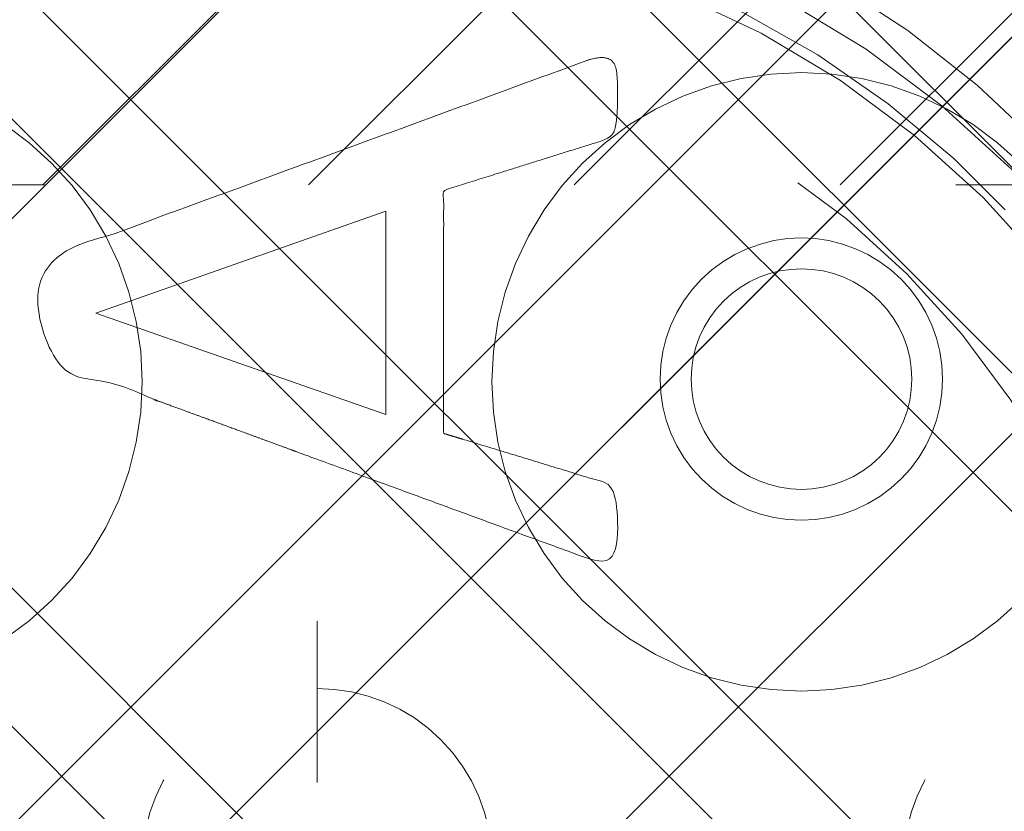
# Model space of a CAD drawing. Header units: inches. Extents: x -465 to -303, y -234 to 7.
# Tile 29 of 81: x -393.49 to -392.05, y 0.74 to 1.9. Entities that reach past the tile are written whole.
import ezdxf

# ---------------------------------------------------------------- set-up
doc = ezdxf.new("R2010")
doc.units = ezdxf.units.IN
doc.header["$LTSCALE"] = 32
doc.header["$MEASUREMENT"] = 0
doc.linetypes.add('Dash Style-1', pattern=[0.083328, 0.041656, -0.041672])
for name, color, linetype, lineweight in [('DashLine', 7, 'Dash Style-1', 13), ('DashLineFill', 7, 'Dash Style-1', 13), ('Drawing', 7, 'Continuous', 18), ('Metal-DeskStructure', 7, 'Continuous', 13), ('None', 7, 'Continuous', 18), ('SolidLine', 7, 'Continuous', 15), ('Wood_1-H', 7, 'Continuous', 13)]:
    doc.layers.add(name, color=color, linetype=linetype, lineweight=lineweight)
doc.layers.add('Electrical', color=1, linetype='Dash Style-1', lineweight=15, true_color=0xff0000)
pattern_1 = [(45, (0, 0), (-1.61301565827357, 1.935715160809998), []), (45, (-1.0608, 1.0608), (-0.4723460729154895, 0.4167612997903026), [])]

# ---------------------------------------------------------------- blocks, each defined once
blk = doc.blocks.new('1BRPFY-Leg_Plate (2D)')
at = {"layer": 'DashLineFill', "linetype": 'Continuous', "lineweight": 13}
h = blk.add_hatch(dxfattribs=at)
h.set_pattern_fill('Steel', color=253, style=0, pattern_type=2)
h.set_pattern_definition(pattern_1)
edge = h.paths.add_edge_path()
edge.add_arc((-1.704724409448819, -1.704724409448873), 0.125984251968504, 179.9999999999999, 269.9999999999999)
edge.add_line((-1.704724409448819, -1.830708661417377), (1.704724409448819, -1.830708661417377))
edge.add_arc((1.704724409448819, -1.704724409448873), 0.125984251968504, 270.0000000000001, 360.0000000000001)
edge.add_line((1.830708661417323, -1.704724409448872), (1.830708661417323, 1.704724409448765))
edge.add_arc((1.704724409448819, 1.704724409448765), 0.1259842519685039, 0, 90)
edge.add_line((1.704724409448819, 1.830708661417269), (-1.704724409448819, 1.830708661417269))
edge.add_arc((-1.704724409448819, 1.704724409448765), 0.1259842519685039, 90, 180)
edge.add_line((-1.830708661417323, 1.704724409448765), (-1.830708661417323, -1.704724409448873))
at = {"layer": 'SolidLine', "flags": 128}
blk.add_lwpolyline([(0.7086614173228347, 0.9153543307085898), (0.728920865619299, 0.9143590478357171), (0.7489852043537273, 0.9113827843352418), (0.7686612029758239, 0.9064542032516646), (0.7877593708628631, 0.8996207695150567), (0.8060957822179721, 0.8909482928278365), (0.823493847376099, 0.8805202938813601), (0.8397860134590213, 0.868437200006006), (0.8548153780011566, 0.854815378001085), (0.8684372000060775, 0.8397860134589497), (0.8805202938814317, 0.8234938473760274), (0.8909482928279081, 0.8060957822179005), (0.8996207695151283, 0.7877593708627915), (0.9064542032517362, 0.7686612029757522), (0.9113827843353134, 0.7489852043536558), (0.9143590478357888, 0.7289208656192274), (0.9153543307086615, 0.7086614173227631), (0.9143590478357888, 0.6884019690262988), (0.9113827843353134, 0.6683376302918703), (0.9064542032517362, 0.6486616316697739), (0.8996207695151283, 0.6295634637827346), (0.8909482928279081, 0.6112270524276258), (0.8805202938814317, 0.5938289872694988), (0.8684372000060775, 0.5775368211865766), (0.8548153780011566, 0.5625074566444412), (0.8397860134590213, 0.5488856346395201), (0.823493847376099, 0.5368025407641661), (0.8060957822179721, 0.5263745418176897), (0.7877593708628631, 0.5177020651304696), (0.7686612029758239, 0.5108686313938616), (0.7489852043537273, 0.5059400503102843), (0.728920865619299, 0.502963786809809), (0.7086614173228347, 0.5019685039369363), (0.6884019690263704, 0.502963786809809), (0.668337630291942, 0.5059400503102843), (0.6486616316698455, 0.5108686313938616), (0.6295634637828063, 0.5177020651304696), (0.6112270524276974, 0.5263745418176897), (0.5938289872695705, 0.5368025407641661), (0.5775368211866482, 0.5488856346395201), (0.5625074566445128, 0.5625074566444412), (0.5488856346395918, 0.5775368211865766), (0.5368025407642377, 0.5938289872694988), (0.5263745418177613, 0.6112270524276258), (0.5177020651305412, 0.6295634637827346), (0.5108686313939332, 0.6486616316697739), (0.5059400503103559, 0.6683376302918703), (0.5029637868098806, 0.6884019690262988), (0.5019685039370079, 0.7086614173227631), (0.5029637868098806, 0.7289208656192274), (0.5059400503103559, 0.7489852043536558), (0.5108686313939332, 0.7686612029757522), (0.5177020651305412, 0.7877593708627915), (0.5263745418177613, 0.8060957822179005), (0.5368025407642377, 0.8234938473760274), (0.5488856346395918, 0.8397860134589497), (0.5625074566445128, 0.854815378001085), (0.5775368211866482, 0.868437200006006), (0.5938289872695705, 0.8805202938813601), (0.6112270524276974, 0.8909482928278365), (0.6295634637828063, 0.8996207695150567), (0.6486616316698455, 0.9064542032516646), (0.668337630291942, 0.9113827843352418), (0.6884019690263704, 0.9143590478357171)], close=True, dxfattribs=at)
blk = doc.blocks.new('1BRPX5-Util_Bkt_Sm-F (2D)')
at = {"layer": 'DashLineFill', "linetype": 'Continuous', "lineweight": 13}
h = blk.add_hatch(dxfattribs=at)
h.set_pattern_fill('Steel', color=253, style=0, pattern_type=2)
h.set_pattern_definition(pattern_1)
edge = h.paths.add_edge_path()
edge.add_line((-4.468503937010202, 4.413385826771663), (-3.12992125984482, 4.413385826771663))
edge.add_line((-3.12992125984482, 4.413385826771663), (-3.12992125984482, -1.854330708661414))
edge.add_line((-3.12992125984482, -1.854330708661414), (-4.468503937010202, -1.854330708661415))
edge.add_line((-4.468503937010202, -1.854330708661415), (-4.468503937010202, -1.988188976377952))
edge.add_line((-4.468503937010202, -1.988188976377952), (-2.421259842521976, -1.988188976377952))
edge.add_line((-2.421259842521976, -1.988188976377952), (-2.421259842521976, -2.366141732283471))
edge.add_arc((-2.303149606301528, -2.366141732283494), 0.1181102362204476, 179.9999999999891, 270.000000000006)
edge.add_line((-2.303149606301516, -2.484251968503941), (2.303149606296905, -2.484251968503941))
edge.add_arc((2.303149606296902, -2.366141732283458), 0.1181102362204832, 270.0000000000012, 359.9999999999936)
edge.add_line((2.421259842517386, -2.366141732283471), (2.421259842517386, -1.988188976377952))
edge.add_line((2.421259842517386, -1.988188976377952), (4.468503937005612, -1.988188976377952))
edge.add_line((4.468503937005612, -1.988188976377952), (4.468503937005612, -1.854330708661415))
edge.add_line((4.468503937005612, -1.854330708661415), (3.12992125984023, -1.854330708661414))
edge.add_line((3.12992125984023, -1.854330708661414), (3.12992125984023, 4.413385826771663))
edge.add_line((3.12992125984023, 4.413385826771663), (4.468503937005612, 4.413385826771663))
edge.add_line((4.468503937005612, 4.413385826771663), (4.468503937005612, 4.547244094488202))
edge.add_line((4.468503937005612, 4.547244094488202), (2.421259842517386, 4.547244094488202))
edge.add_line((2.421259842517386, 4.547244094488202), (2.421259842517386, 4.925196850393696))
edge.add_arc((2.303149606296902, 4.925196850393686), 0.1181102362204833, 5.365542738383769e-12, 89.99999999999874)
edge.add_line((2.303149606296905, 5.043307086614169), (-2.303149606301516, 5.043307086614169))
edge.add_arc((-2.303149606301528, 4.92519685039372), 0.1181102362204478, 89.99999999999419, 180.0000000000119)
edge.add_line((-2.421259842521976, 4.925196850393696), (-2.421259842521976, 4.547244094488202))
edge.add_line((-2.421259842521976, 4.547244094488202), (-4.468503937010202, 4.547244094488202))
edge.add_line((-4.468503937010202, 4.547244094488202), (-4.468503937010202, 4.413385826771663))
at = {"layer": 'SolidLine', "flags": 128}
for points in [[(-0.4571237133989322, 1.081177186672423), (-0.4214361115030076, 1.054709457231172), (-0.3885146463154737, 1.024871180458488), (-0.35867636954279, 0.991949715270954), (-0.3322086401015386, 0.9562621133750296), (-0.3093663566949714, 0.9181520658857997), (-0.2903695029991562, 0.877986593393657), (-0.27540102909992, 0.8361525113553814), (-0.2646050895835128, 0.7930527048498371), (-0.2580856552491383, 0.7491022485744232), (-0.255905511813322, 0.7047244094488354), (-0.2580856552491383, 0.6603465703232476), (-0.2646050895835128, 0.6163961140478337), (-0.27540102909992, 0.5732963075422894), (-0.2903695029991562, 0.5314622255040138), (-0.3093663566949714, 0.4912967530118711), (-0.3322086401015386, 0.4531867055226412), (-0.35867636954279, 0.4174991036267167), (-0.3885146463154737, 0.3845776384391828), (-0.4214361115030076, 0.3547393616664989), (-0.4571237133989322, 0.3282716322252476)], [(1.028808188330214, 0.3845776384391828), (0.9958867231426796, 0.3547393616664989), (0.960199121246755, 0.3282716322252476), (0.9220890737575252, 0.3054293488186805), (0.8819236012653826, 0.2864324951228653), (0.840089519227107, 0.2714640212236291), (0.7969897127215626, 0.2606680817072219), (0.7530392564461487, 0.2541486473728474), (0.708661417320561, 0.2519685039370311), (0.6642835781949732, 0.2541486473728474), (0.6203331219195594, 0.2606680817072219), (0.577233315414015, 0.2714640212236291), (0.5353992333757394, 0.2864324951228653), (0.4952337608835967, 0.3054293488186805), (0.4571237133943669, 0.3282716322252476), (0.4214361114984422, 0.3547393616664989), (0.3885146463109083, 0.3845776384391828), (0.3586763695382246, 0.4174991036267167), (0.3322086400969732, 0.4531867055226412), (0.3093663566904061, 0.4912967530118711), (0.2903695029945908, 0.5314622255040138), (0.2754010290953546, 0.5732963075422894), (0.2646050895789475, 0.6163961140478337), (0.2580856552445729, 0.6603465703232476), (0.2559055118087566, 0.7047244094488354), (0.2580856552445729, 0.7491022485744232), (0.2646050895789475, 0.7930527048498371), (0.2754010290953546, 0.8361525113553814), (0.2903695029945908, 0.877986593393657), (0.3093663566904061, 0.9181520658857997), (0.3322086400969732, 0.9562621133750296), (0.3586763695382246, 0.991949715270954), (0.3885146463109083, 1.024871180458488), (0.4214361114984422, 1.054709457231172), (0.4571237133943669, 1.081177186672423), (0.4952337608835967, 1.10401947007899), (0.5353992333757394, 1.123016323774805), (0.577233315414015, 1.137984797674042), (0.6203331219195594, 1.148780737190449), (0.6642835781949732, 1.155300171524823), (0.708661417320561, 1.15748031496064), (0.7530392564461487, 1.155300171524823), (0.7969897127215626, 1.148780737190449), (0.840089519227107, 1.137984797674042), (0.8819236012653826, 1.123016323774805), (0.9220890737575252, 1.10401947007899), (0.960199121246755, 1.081177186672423), (0.9958867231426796, 1.054709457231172), (1.028808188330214, 1.024871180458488)]]:
    blk.add_lwpolyline(points, dxfattribs=at)
blk = doc.blocks.new('Slate-LegBrace (2D)')
at = {"layer": 'DashLineFill', "linetype": 'Continuous', "lineweight": 13}
h = blk.add_hatch(dxfattribs=at)
h.set_pattern_fill('Steel', color=253, style=0, pattern_type=2)
h.set_pattern_definition(pattern_1)
edge = h.paths.add_edge_path()
edge.add_line((-2.199587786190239, 0.1351515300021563), (-1.374775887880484, 0.1351515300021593))
edge.add_arc((3.636636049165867e-15, 0.01355418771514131), 1.380142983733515, 5.054592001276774, 174.9454079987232, ccw=False)
edge.add_line((1.374775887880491, 0.1351515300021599), (2.199718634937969, 0.1351515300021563))
edge.add_arc((6.542437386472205e-05, 0.01705725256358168), 2.202821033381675, 3.07312710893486, 176.9268728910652)
h = blk.add_hatch(dxfattribs=at)
h.set_pattern_fill('Steel', color=253, style=0, pattern_type=2)
h.set_pattern_definition(pattern_1)
edge = h.paths.add_edge_path()
edge.add_line((-2.191696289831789, 0.2375138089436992), (-1.463739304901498, 0.2375137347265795))
edge.add_arc((6.542437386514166e-05, 0.017041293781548), 1.480314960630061, 8.565281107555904, 171.4347188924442, ccw=False)
edge.add_line((1.463870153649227, 0.2375137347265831), (2.191827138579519, 0.2375138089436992))
edge.add_line((2.191827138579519, 0.2375138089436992), (2.19971863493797, 0.1351515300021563))
edge.add_line((2.19971863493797, 0.1351515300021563), (1.374775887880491, 0.1351515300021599))
edge.add_arc((3.356894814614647e-15, 0.01355418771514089), 1.380142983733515, 5.054592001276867, 174.9454079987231)
edge.add_line((-1.374775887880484, 0.1351515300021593), (-2.19958778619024, 0.1351515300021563))
edge.add_line((-2.19958778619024, 0.1351515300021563), (-2.191696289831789, 0.2375138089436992))
at = {"layer": 'DashLineFill', "flags": 128}
for points in [[(-2.199587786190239, 0.1351515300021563), (-1.374775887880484, 0.1351515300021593, -0.9154551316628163), (1.374775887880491, 0.1351515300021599), (2.199718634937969, 0.1351515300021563, 0.9477524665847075)], [(-2.191696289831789, 0.2375138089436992), (-1.463739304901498, 0.2375137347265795, -0.8606629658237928), (1.463870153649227, 0.2375137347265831), (2.191827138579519, 0.2375138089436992), (2.19971863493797, 0.1351515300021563), (1.374775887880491, 0.1351515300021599, 0.9154551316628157), (-1.374775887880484, 0.1351515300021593), (-2.19958778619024, 0.1351515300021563)]]:
    blk.add_lwpolyline(points, format="xyb", close=True, dxfattribs=at)
blk = doc.blocks.new('TLLegSleeve (2D)')
at = {"layer": 'DashLineFill', "linetype": 'Continuous', "lineweight": 13}
h = blk.add_hatch(dxfattribs=at)
h.set_pattern_fill('Steel', color=253, style=0, pattern_type=2)
h.set_pattern_definition(pattern_1)
edge = h.paths.add_edge_path()
edge.add_line((1.08267716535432, 1.402343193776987), (1.08267716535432, 2.913385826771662))
edge.add_arc((-1.707523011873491e-13, 2.913385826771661), 1.08267716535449, 4.479377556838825e-14, 180)
edge.add_line((-1.082677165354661, 2.913385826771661), (-1.08267716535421, 1.402343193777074))
edge.add_arc((-1.332267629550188e-15, 2.886579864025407e-15), 1.771653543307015, 127.6698869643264, 412.330113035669)
edge.add_line((1.08267716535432, 1.402343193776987), (1.08267716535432, 1.402343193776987))
edge = h.paths.add_edge_path()
edge.add_arc((1.665334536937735e-15, 2.91338582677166), 0.7480314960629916, 180, 360)
edge.add_arc((1.665334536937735e-15, 2.91338582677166), 0.7480314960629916, 9.54166404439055e-15, 180)
edge.add_line((-0.7480314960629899, 2.91338582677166), (-0.7480314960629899, 2.91338582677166))
edge = h.paths.add_edge_path()
edge.add_arc((-1.723066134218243e-13, 5.70119602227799e-16), 1.437007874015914, 180, 360)
edge.add_arc((-1.723066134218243e-13, 9.149983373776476e-17), 1.437007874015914, 9.541664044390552e-15, 180)
edge.add_line((-1.437007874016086, 3.308097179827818e-16), (-1.437007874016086, 3.308097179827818e-16))
at = {"layer": 'DashLineFill', "flags": 128}
for points in [[(1.08267716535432, 1.402343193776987), (1.08267716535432, 2.913385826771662, 0.9999999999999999), (-1.082677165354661, 2.913385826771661), (-1.08267716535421, 1.402343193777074, 2.931618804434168), (1.08267716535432, 1.402343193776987)], [(-1.437007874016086, 3.308097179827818e-16, 0.9999999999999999), (1.437007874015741, 3.308097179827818e-16, 0.9999999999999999), (-1.437007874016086, 3.308097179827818e-16)]]:
    blk.add_lwpolyline(points, format="xyb", close=True, dxfattribs=at)
blk = doc.blocks.new('Group-11')
at = {"layer": 'SolidLine', "flags": 128}
blk.add_lwpolyline([(16.27952755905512, -5.31496062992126, -0.414213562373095), (17.99212598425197, -3.602362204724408, -0.414213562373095), (19.70472440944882, -5.31496062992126, -0.414213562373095), (17.99212598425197, -7.027559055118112, -0.414213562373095)], format="xyb", close=True, dxfattribs=at)
at = {"layer": 'Wood_1-H', "color": 7}
for name, p in [('1BRPX5-Util_Bkt_Sm-F (2D)', (17.99212598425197, -5.314960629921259)), ('TLLegSleeve (2D)', (17.99212598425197, -5.31496062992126)), ('Slate-LegBrace (2D)', (17.99212598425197, -5.31496062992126)), ('1BRPFY-Leg_Plate (2D)', (17.99212598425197, -5.31496062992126))]:
    blk.add_blockref(name, p, dxfattribs=at)
blk = doc.blocks.new('Group-12')
at = {"layer": 'None'}
blk.add_blockref('Group-11', (0, 0), dxfattribs=at)
blk = doc.blocks.new('SL Utility Cabinet (2D)')
at = {"layer": 'None'}
blk.add_blockref('Group-12', (0, 0), dxfattribs=at)
at = {"layer": 'Drawing', "color": 0, "flags": 1}
for tag in ['Tag', 'Catalog', 'Option1', 'Option2', 'Option3', 'Option4', 'Option5', 'Option6', 'Option7', 'Option8', 'Option9', 'Option10', 'Option11', 'Option12', 'Custom', 'FinishGroup', 'Discount', 'Item2', 'Item3', 'Item6', 'Item9', 'Item10', 'Item12', 'Item13', 'Item16', 'Item19', 'Item20', 'Item21', 'Item22', 'Item23', 'Item24', 'Item25', 'Item8', 'Item18', 'Item1', 'Item4', 'Item5', 'Item7', 'Item11', 'Item14', 'Item15', 'Item17']:
    blk.add_attdef(tag, (-51.58792002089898, 4.551681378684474), '', height=0.007086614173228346, dxfattribs=at)
blk = doc.blocks.new('Group-33')
at = {"layer": 'DashLine'}
blk.add_open_spline([(35.63061417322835, -2.559055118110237), (35.63005118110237, -14.01555511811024), (35.62948818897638, -25.47205511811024), (35.63079271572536, -28.04254894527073), (35.44248818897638, -30.60705511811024), (33.45248818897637, -57.87905511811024), (31.46248818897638, -85.15105511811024), (31.25483798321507, -86.46381643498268), (29.93148818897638, -86.57505511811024), (19.09448818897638, -86.57505511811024), (8.257488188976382, -86.57505511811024), (6.9341383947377, -86.46381643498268), (6.726488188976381, -85.15105511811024), (4.736488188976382, -57.87905511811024), (2.746488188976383, -30.60705511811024), (2.558183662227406, -28.04254894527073), (2.559488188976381, -25.47205511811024), (2.558925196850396, -14.01555511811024), (2.558362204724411, -2.559055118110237), (19.09448818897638, -2.559055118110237), (35.63061417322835, -2.559055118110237)], degree=2, knots=[0, 0, 0, 0.1016019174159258, 0.1016019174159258, 0.124398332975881, 0.124398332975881, 0.3668165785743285, 0.3668165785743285, 0.3785993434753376, 0.3785993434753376, 0.4747500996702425, 0.4747500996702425, 0.4865328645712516, 0.4865328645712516, 0.7289511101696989, 0.7289511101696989, 0.7517475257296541, 0.7517475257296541, 0.8533494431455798, 0.8533494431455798, 1, 1, 1], dxfattribs=at)
at = {"layer": 'SolidLine'}
blk.add_open_spline([(37.08661417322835, -2.559055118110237), (19.09448818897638, -2.559055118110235), (1.102362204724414, -2.559055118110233), (1.102425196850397, -14.01555511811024), (1.10248818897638, -25.47205511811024), (1.103183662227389, -28.09554894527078), (1.293488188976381, -30.71305511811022), (3.28348818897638, -57.98505511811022), (5.27348818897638, -85.25705511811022), (5.677730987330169, -87.81563948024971), (8.257488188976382, -88.03105511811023), (19.09448818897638, -88.03105511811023), (29.93148818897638, -88.03105511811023), (32.5112453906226, -87.81563948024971), (32.91548818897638, -85.25705511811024), (34.90548818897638, -57.98505511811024), (36.89548818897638, -30.71305511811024), (37.08579271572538, -28.09554894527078), (37.08648818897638, -25.47205511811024), (37.08655118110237, -14.01555511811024), (37.08661417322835, -2.559055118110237)], degree=2, knots=[0, 0, 0, 0.1539886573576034, 0.1539886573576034, 0.2520410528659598, 0.2520410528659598, 0.2744946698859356, 0.2744946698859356, 0.508445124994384, 0.508445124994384, 0.530607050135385, 0.530607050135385, 0.6233816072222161, 0.6233816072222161, 0.6455435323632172, 0.6455435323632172, 0.8794939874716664, 0.8794939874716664, 0.9019476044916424, 0.9019476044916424, 1, 1, 1], dxfattribs=at)
blk = doc.blocks.new('Group-44')
at = {"layer": 'Metal-DeskStructure', "color": 7, "flags": 128}
blk.add_lwpolyline([(0.8051100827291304, 0.3242076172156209), (0.6569804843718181, -0.1001143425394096), (0.9545622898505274, -0.1001143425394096)], close=True, dxfattribs=at)
at = {"layer": 'Metal-DeskStructure', "color": 7}
blk.add_open_spline([(1.174112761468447, -0.3918349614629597), (1.184693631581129, -0.4210075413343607), (1.168822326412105, -0.4369198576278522), (1.14501536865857, -0.439571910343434), (1.104014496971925, -0.439571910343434), (1.078886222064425, -0.4369198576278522), (1.066982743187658, -0.4329417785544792), (1.060369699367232, -0.4236595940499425), (1.057724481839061, -0.4170294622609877), (1.021353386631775, -0.3010040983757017), (0.9849822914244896, -0.1849787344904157), (0.807093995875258, -0.1849787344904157), (0.6292057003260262, -0.1849787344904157), (0.5941572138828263, -0.2996780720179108), (0.5591087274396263, -0.4143774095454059), (0.5564635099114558, -0.4210075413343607), (0.5498504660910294, -0.4302897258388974), (0.5379469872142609, -0.4369198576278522), (0.5141400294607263, -0.439571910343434), (0.477108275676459, -0.439571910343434), (0.4519787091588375, -0.4355938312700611), (0.4427204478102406, -0.4249856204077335), (0.4427204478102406, -0.4050952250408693), (0.4480108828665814, -0.3905089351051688), (0.5915119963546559, 0.0006630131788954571), (0.7350131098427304, 0.3918349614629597), (0.7376583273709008, 0.3971390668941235), (0.7469165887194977, 0.4037691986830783), (0.7627866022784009, 0.4077472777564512), (0.789238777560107, 0.4090720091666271), (0.8302396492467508, 0.4090720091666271), (0.8580131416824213, 0.4077472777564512), (0.8752070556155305, 0.4037691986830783), (0.8844653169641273, 0.3971390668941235), (0.8871105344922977, 0.3918349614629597), (1.030611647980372, 0), (1.174112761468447, -0.3918349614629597)], degree=2, knots=[0, 0, 0, 0.01595318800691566, 0.02392978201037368, 0.03190637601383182, 0.03938443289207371, 0.04686248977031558, 0.05434054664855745, 0.06181860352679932, 0.06181860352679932, 0.1891978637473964, 0.1891978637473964, 0.3755520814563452, 0.3755520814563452, 0.5011946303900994, 0.5011946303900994, 0.5086726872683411, 0.5161507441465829, 0.5236288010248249, 0.5311068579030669, 0.5385854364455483, 0.5460640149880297, 0.5535425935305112, 0.5610211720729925, 0.5610211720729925, 0.7618481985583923, 0.7618481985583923, 0.7647050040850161, 0.7675618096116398, 0.7704186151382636, 0.7732754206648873, 0.7763226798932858, 0.7793699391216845, 0.7824171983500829, 0.7854644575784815, 0.7854644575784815, 1, 1, 1], dxfattribs=at)
blk = doc.blocks.new('TL14_lower_leg (2D)')
at = {"layer": 'DashLine', "flags": 128}
for points in [[(-1.777195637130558e-14, 1.377952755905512), (0.1350629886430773, 1.371317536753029), (0.2688252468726, 1.351475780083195), (0.3999985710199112, 1.318618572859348), (0.5273196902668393, 1.27306234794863), (0.649562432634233, 1.215245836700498), (0.7655495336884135, 1.14572584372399), (0.8741639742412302, 1.065171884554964), (0.9743597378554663, 0.9743597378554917), (1.065171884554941, 0.8741639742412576), (1.14572584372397, 0.7655495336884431), (1.215245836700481, 0.6495624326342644), (1.273062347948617, 0.5273196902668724), (1.318618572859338, 0.3999985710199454), (1.351475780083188, 0.2688252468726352), (1.371317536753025, 0.1350629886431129), (1.377952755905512, 1.783045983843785e-14), (1.371317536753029, -0.1350629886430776), (1.351475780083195, -0.2688252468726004), (1.318618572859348, -0.3999985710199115), (1.27306234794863, -0.5273196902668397), (1.215245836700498, -0.6495624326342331), (1.145725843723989, -0.7655495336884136), (1.065171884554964, -0.8741639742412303), (0.9743597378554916, -0.9743597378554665), (0.8741639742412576, -1.065171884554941), (0.7655495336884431, -1.14572584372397), (0.6495624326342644, -1.215245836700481), (0.5273196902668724, -1.273062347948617), (0.3999985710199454, -1.318618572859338), (0.2688252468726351, -1.351475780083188), (0.135062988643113, -1.371317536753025), (1.777195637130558e-14, -1.377952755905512), (-0.1350629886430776, -1.371317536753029), (-0.2688252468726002, -1.351475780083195), (-0.3999985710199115, -1.318618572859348), (-0.5273196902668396, -1.27306234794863), (-0.6495624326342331, -1.215245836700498), (-0.7655495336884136, -1.14572584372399), (-0.8741639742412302, -1.065171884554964), (-0.9743597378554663, -0.9743597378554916), (-1.065171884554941, -0.8741639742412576), (-1.14572584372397, -0.7655495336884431), (-1.215245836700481, -0.6495624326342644), (-1.273062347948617, -0.5273196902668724), (-1.318618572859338, -0.3999985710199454), (-1.351475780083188, -0.2688252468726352), (-1.371317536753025, -0.1350629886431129), (-1.377952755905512, -1.783045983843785e-14), (-1.371317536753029, 0.1350629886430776), (-1.351475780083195, 0.2688252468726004), (-1.318618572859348, 0.3999985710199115), (-1.27306234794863, 0.5273196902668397), (-1.215245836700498, 0.6495624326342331), (-1.145725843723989, 0.7655495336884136), (-1.065171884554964, 0.8741639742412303), (-0.9743597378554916, 0.9743597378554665), (-0.8741639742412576, 1.065171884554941), (-0.7655495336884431, 1.14572584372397), (-0.6495624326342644, 1.215245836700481), (-0.5273196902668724, 1.273062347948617), (-0.3999985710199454, 1.318618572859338), (-0.2688252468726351, 1.351475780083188), (-0.135062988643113, 1.371317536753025)], [(0.7086614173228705, -0.547244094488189), (0.724483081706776, -0.54802136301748), (0.7401523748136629, -0.5503456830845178), (0.7555183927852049, -0.5541946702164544), (0.7704331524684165, -0.5595312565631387), (0.7847530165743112, -0.5663040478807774), (0.798340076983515, -0.574447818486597), (0.8110634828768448, -0.5838841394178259), (0.8228007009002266, -0.5945221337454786), (0.8334386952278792, -0.6062593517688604), (0.8428750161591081, -0.6189827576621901), (0.8510187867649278, -0.632569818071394), (0.8577915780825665, -0.6468896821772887), (0.8631281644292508, -0.6618044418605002), (0.8669771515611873, -0.6771704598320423), (0.8693014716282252, -0.6928397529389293), (0.8700787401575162, -0.7086614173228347), (0.8693014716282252, -0.72448308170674), (0.8669771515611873, -0.7401523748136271), (0.8631281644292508, -0.7555183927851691), (0.8577915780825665, -0.7704331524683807), (0.8510187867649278, -0.7847530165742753), (0.8428750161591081, -0.7983400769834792), (0.8334386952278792, -0.811063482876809), (0.8228007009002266, -0.8228007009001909), (0.8110634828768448, -0.8334386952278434), (0.798340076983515, -0.8428750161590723), (0.7847530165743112, -0.8510187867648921), (0.7704331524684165, -0.8577915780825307), (0.7555183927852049, -0.8631281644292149), (0.7401523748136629, -0.8669771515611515), (0.724483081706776, -0.8693014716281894), (0.7086614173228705, -0.8700787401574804), (0.6928397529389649, -0.8693014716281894), (0.6771704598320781, -0.8669771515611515), (0.6618044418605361, -0.8631281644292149), (0.6468896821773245, -0.8577915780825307), (0.6325698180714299, -0.8510187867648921), (0.618982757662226, -0.8428750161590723), (0.6062593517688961, -0.8334386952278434), (0.5945221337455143, -0.8228007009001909), (0.5838841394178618, -0.811063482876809), (0.5744478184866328, -0.7983400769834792), (0.5663040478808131, -0.7847530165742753), (0.5595312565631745, -0.7704331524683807), (0.5541946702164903, -0.7555183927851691), (0.5503456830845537, -0.7401523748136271), (0.5480213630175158, -0.72448308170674), (0.5472440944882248, -0.7086614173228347), (0.5480213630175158, -0.6928397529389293), (0.5503456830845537, -0.6771704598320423), (0.5541946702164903, -0.6618044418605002), (0.5595312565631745, -0.6468896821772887), (0.5663040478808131, -0.632569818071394), (0.5744478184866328, -0.6189827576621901), (0.5838841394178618, -0.6062593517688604), (0.5945221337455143, -0.5945221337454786), (0.6062593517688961, -0.5838841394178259), (0.618982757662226, -0.574447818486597), (0.6325698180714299, -0.5663040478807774), (0.6468896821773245, -0.5595312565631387), (0.6618044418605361, -0.5541946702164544), (0.6771704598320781, -0.5503456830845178), (0.6928397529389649, -0.54802136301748)]]:
    blk.add_lwpolyline(points, close=True, dxfattribs=at)
at = {"layer": 'Metal-DeskStructure', "color": 7}
blk.add_blockref('Group-44', (0, 0), dxfattribs=at)
blk = doc.blocks.new('Group-45')
at = {"layer": 'DashLineFill', "linetype": 'Continuous', "lineweight": 13}
h = blk.add_hatch(dxfattribs=at)
h.set_pattern_fill('Steel', color=253, style=0, pattern_type=2)
h.set_pattern_definition(pattern_1)
h.paths.add_polyline_path([(-2.066929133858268, 1.397637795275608), (2.066929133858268, 1.397637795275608), (2.066929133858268, 0.1377952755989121), (2.106299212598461, 0.1377952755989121), (2.106299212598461, -0.1377952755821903), (2.066929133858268, -0.1377952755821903), (2.066929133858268, -5.275590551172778), (2.106299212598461, -5.275590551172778), (2.106299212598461, -5.55118110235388), (2.066929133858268, -5.55118110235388), (2.066929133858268, -5.82677165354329), (-2.066929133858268, -5.82677165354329), (-2.066929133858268, -5.55118110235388), (-2.106299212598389, -5.55118110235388), (-2.106299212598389, -5.275590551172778), (-2.066929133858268, -5.275590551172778), (-2.066929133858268, -0.1377952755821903), (-2.106299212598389, -0.1377952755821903), (-2.106299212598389, 0.1377952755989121), (-2.066929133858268, 0.1377952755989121)])
blk = doc.blocks.new('TL14_upper_leg (2D)')
at = {"layer": 'DashLine', "flags": 128}
blk.add_lwpolyline([(0, 1.22047244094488), (0.1196272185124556, 1.214595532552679), (0.2381023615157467, 1.197021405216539), (0.3542844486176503, 1.167919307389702), (0.4670545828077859, 1.127569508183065), (0.5753267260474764, 1.076360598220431), (0.6780581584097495, 1.01478574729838), (0.7742595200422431, 0.9434379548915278), (0.8630043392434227, 0.8630043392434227), (0.9434379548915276, 0.7742595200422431), (1.01478574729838, 0.6780581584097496), (1.076360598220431, 0.5753267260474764), (1.127569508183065, 0.467054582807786), (1.167919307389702, 0.3542844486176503), (1.197021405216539, 0.2381023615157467), (1.214595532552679, 0.1196272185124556), (1.22047244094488, 7.47323834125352e-17), (1.214595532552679, -0.1196272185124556), (1.197021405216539, -0.2381023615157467), (1.167919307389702, -0.3542844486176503), (1.127569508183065, -0.467054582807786), (1.076360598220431, -0.5753267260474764), (1.01478574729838, -0.6780581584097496), (0.9434379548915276, -0.7742595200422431), (0.8630043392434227, -0.8630043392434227), (0.7742595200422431, -0.9434379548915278), (0.6780581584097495, -1.01478574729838), (0.5753267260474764, -1.076360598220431), (0.4670545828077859, -1.127569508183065), (0.3542844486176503, -1.167919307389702), (0.2381023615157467, -1.197021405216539), (0.1196272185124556, -1.214595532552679), (0, -1.22047244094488), (-0.1196272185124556, -1.214595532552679), (-0.2381023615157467, -1.197021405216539), (-0.3542844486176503, -1.167919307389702), (-0.4670545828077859, -1.127569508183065), (-0.5753267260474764, -1.076360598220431), (-0.6780581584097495, -1.01478574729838), (-0.7742595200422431, -0.9434379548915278), (-0.8630043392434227, -0.8630043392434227), (-0.9434379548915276, -0.7742595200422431), (-1.01478574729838, -0.6780581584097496), (-1.076360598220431, -0.5753267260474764), (-1.127569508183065, -0.467054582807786), (-1.167919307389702, -0.3542844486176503), (-1.197021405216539, -0.2381023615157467), (-1.214595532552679, -0.1196272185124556), (-1.22047244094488, 7.47323834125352e-17), (-1.214595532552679, 0.1196272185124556), (-1.197021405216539, 0.2381023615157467), (-1.167919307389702, 0.3542844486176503), (-1.127569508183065, 0.467054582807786), (-1.076360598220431, 0.5753267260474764), (-1.01478574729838, 0.6780581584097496), (-0.9434379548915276, 0.7742595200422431), (-0.8630043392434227, 0.8630043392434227), (-0.7742595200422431, 0.9434379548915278), (-0.6780581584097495, 1.01478574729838), (-0.5753267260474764, 1.076360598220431), (-0.4670545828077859, 1.127569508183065), (-0.3542844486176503, 1.167919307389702), (-0.2381023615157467, 1.197021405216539), (-0.1196272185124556, 1.214595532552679)], close=True, dxfattribs=at)
at = {"layer": 'DashLine', "color": 7}
blk.add_blockref('Group-45', (0, 0), dxfattribs=at)
blk = doc.blocks.new('Group-47')
at = {"layer": 'DashLine'}
for p, q in [((0.0001991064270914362, -0.9960629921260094), (0.0001991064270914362, -0.7598425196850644)), ((-0.117911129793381, -1.114173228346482), (-0.3541316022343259, -1.114173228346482)), ((0.1183093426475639, -1.114173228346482), (0.3545298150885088, -1.114173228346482)), ((0.0001991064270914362, -1.232283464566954), (0.0001991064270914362, -1.468503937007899))]:
    blk.add_line(p, q, dxfattribs=at)
at = {"layer": 'DashLine', "flags": 128}
blk.add_lwpolyline([(-0.2557064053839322, -1.114173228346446), (-0.2544741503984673, -1.089090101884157), (-0.2507892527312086, -1.064248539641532), (-0.2446871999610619, -1.039887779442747), (-0.236226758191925, -1.016242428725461), (-0.2254894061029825, -0.9935402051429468), (-0.2125785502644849, -0.971999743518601), (-0.1976185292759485, -0.9518284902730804), (-0.1807534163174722, -0.9332207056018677), (-0.1621456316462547, -0.9163555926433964), (-0.1419743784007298, -0.9013955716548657), (-0.1204339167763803, -0.8884847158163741), (-0.09773169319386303, -0.8777473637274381), (-0.0740863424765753, -0.8692869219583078), (-0.04972558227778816, -0.8631848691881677), (-0.02488402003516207, -0.8594999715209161), (0.000199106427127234, -0.8582677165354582), (0.02528223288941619, -0.8594999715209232), (0.05012379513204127, -0.8631848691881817), (0.0744845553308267, -0.8692869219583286), (0.09812990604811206, -0.8777473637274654), (0.1208321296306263, -0.8884847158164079), (0.1423725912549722, -0.9013955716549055), (0.1625438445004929, -0.9163555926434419), (0.1811516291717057, -0.9332207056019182), (0.1980167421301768, -0.9518284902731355), (0.2129767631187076, -0.9719997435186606), (0.2258876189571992, -0.9935402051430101), (0.2366249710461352, -1.016242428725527), (0.2450854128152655, -1.039887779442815), (0.2511874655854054, -1.064248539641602), (0.2548723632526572, -1.089090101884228), (0.2561046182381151, -1.114173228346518), (0.2548723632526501, -1.139256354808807), (0.2511874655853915, -1.164097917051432), (0.2450854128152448, -1.188458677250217), (0.2366249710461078, -1.212104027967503), (0.2258876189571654, -1.234806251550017), (0.2129767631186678, -1.256346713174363), (0.1980167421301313, -1.276517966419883), (0.1811516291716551, -1.295125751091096), (0.1625438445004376, -1.311990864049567), (0.1423725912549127, -1.326950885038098), (0.1208321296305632, -1.339861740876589), (0.0981299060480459, -1.350599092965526), (0.07448455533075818, -1.359059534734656), (0.05012379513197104, -1.365161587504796), (0.02528223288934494, -1.368846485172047), (0.0001991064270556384, -1.370078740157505), (-0.02488402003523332, -1.368846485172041), (-0.04972558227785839, -1.365161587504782), (-0.07408634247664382, -1.359059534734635), (-0.09773169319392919, -1.350599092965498), (-0.1204339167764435, -1.339861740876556), (-0.1419743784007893, -1.326950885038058), (-0.1621456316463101, -1.311990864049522), (-0.1807534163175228, -1.295125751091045), (-0.1976185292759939, -1.276517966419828), (-0.2125785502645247, -1.256346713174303), (-0.2254894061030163, -1.234806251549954), (-0.2362267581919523, -1.212104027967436), (-0.2446871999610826, -1.188458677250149), (-0.2507892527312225, -1.164097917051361), (-0.2544741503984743, -1.139256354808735)], close=True, dxfattribs=at)
blk = doc.blocks.new('Group-48')
at = {"layer": 'DashLine'}
for p, q in [((0, 0.1181102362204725), (0, 0.3543307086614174)), ((-0.1181102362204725, 0), (-0.3543307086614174, 0)), ((0.1181102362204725, 0), (0.3543307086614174, 0)), ((0, -0.1181102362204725), (0, -0.3543307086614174))]:
    blk.add_line(p, q, dxfattribs=at)
at = {"layer": 'DashLine', "flags": 128}
blk.add_lwpolyline([(-0.2559055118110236, 1.780109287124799e-14), (-0.2546732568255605, 0.02508312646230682), (-0.2509883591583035, 0.04992468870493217), (-0.2448863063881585, 0.07428544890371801), (-0.2364258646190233, 0.09793079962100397), (-0.2256885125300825, 0.120633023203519), (-0.2127776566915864, 0.1421734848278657), (-0.1978176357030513, 0.1623447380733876), (-0.1809525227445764, 0.1809525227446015), (-0.1623447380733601, 0.1978176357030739), (-0.1421734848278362, 0.2127776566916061), (-0.1206330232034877, 0.2256885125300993), (-0.09793079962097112, 0.2364258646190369), (-0.07428544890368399, 0.2448863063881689), (-0.04992468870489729, 0.2509883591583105), (-0.02508312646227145, 0.254673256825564), (1.786716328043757e-14, 0.2559055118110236), (0.02508312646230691, 0.2546732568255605), (0.04992468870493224, 0.2509883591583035), (0.07428544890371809, 0.2448863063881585), (0.09793079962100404, 0.2364258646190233), (0.1206330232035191, 0.2256885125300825), (0.1421734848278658, 0.2127776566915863), (0.1623447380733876, 0.1978176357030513), (0.1809525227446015, 0.1809525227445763), (0.1978176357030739, 0.1623447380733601), (0.2127776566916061, 0.1421734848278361), (0.2256885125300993, 0.1206330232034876), (0.2364258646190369, 0.09793079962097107), (0.2448863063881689, 0.07428544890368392), (0.2509883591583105, 0.04992468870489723), (0.254673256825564, 0.02508312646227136), (0.2559055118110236, -1.785791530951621e-14), (0.2546732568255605, -0.02508312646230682), (0.2509883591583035, -0.04992468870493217), (0.2448863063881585, -0.07428544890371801), (0.2364258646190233, -0.09793079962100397), (0.2256885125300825, -0.120633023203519), (0.2127776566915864, -0.1421734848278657), (0.1978176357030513, -0.1623447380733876), (0.1809525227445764, -0.1809525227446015), (0.1623447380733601, -0.1978176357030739), (0.1421734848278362, -0.2127776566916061), (0.1206330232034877, -0.2256885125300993), (0.09793079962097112, -0.2364258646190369), (0.07428544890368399, -0.2448863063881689), (0.04992468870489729, -0.2509883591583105), (0.02508312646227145, -0.254673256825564), (-1.777195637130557e-14, -0.2559055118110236), (-0.02508312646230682, -0.2546732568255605), (-0.04992468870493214, -0.2509883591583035), (-0.07428544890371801, -0.2448863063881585), (-0.09793079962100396, -0.2364258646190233), (-0.120633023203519, -0.2256885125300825), (-0.1421734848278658, -0.2127776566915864), (-0.1623447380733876, -0.1978176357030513), (-0.1809525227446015, -0.1809525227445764), (-0.1978176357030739, -0.1623447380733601), (-0.2127776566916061, -0.1421734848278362), (-0.2256885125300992, -0.1206330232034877), (-0.2364258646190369, -0.09793079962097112), (-0.2448863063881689, -0.07428544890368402), (-0.2509883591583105, -0.04992468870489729), (-0.254673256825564, -0.02508312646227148)], close=True, dxfattribs=at)
blk = doc.blocks.new('1BRPT9-Bracket (2D)')
at = {"layer": 'DashLineFill', "linetype": 'Continuous', "lineweight": 13}
h = blk.add_hatch(dxfattribs=at)
h.set_pattern_fill('Steel', color=253, style=0, pattern_type=2)
h.set_pattern_definition(pattern_1)
edge = h.paths.add_edge_path()
edge.add_arc((1.677931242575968, -8.488188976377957), 0.2519685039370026, 269.999999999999, 360.0000000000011)
edge.add_line((1.929899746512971, -8.488188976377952), (1.929899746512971, -7.480314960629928))
edge.add_line((1.929899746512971, -7.480314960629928), (2.323600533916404, -7.480314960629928))
edge.add_line((2.323600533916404, -7.480314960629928), (2.323600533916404, 7.461135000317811))
edge.add_line((2.323600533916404, 7.461135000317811), (1.929899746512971, 7.480314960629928))
edge.add_line((1.929899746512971, 7.480314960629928), (1.929899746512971, 8.488188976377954))
edge.add_arc((1.677931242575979, 8.488188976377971), 0.2519685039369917, 359.999999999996, 450.0000000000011)
edge.add_line((1.677931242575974, 8.740157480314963), (-2.32206875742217, 8.740157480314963))
edge.add_line((-2.32206875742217, 8.740157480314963), (-2.32206875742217, -8.74015748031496))
edge.add_line((-2.32206875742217, -8.74015748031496), (1.677931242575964, -8.74015748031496))
at = {"layer": 'Metal-DeskStructure', "color": 7}
for name in ['Group-48', 'Group-47']:
    blk.add_blockref(name, (0, 0), dxfattribs=at)
blk = doc.blocks.new('Group-70')
at = {"layer": 'None', "color": 7}
for name, p, rotation in [('TL14_upper_leg (2D)', (17.99212598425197, -5.31496062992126), 90), ('1BRPT9-Bracket (2D)', (19.10629921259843, -5.31496062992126), 270), ('TL14_lower_leg (2D)', (17.99212598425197, -5.31496062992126), 90)]:
    blk.add_blockref(name, p, dxfattribs=dict(at, rotation=rotation))
blk = doc.blocks.new('Group-80')
at = {"layer": 'None'}
for name in ['Group-33', 'Group-70']:
    blk.add_blockref(name, (0, 0), dxfattribs=at)
blk = doc.blocks.new('SL L Desk (2D)')
at = {"layer": 'None'}
blk.add_blockref('Group-80', (0, 0), dxfattribs=at)
at = {"layer": 'Drawing', "color": 0, "flags": 1}
for tag in ['Tag', 'Catalog', 'Option1', 'Option2', 'Option3', 'Option4', 'Option5', 'Option6', 'Option7', 'Option8', 'Option9', 'Option10', 'Option11', 'Option12', 'Custom', 'FinishGroup', 'Discount', 'Item2', 'Item3', 'Item6', 'Item9', 'Item10', 'Item12', 'Item13', 'Item16', 'Item19', 'Item20', 'Item21', 'Item22', 'Item23', 'Item24', 'Item25', 'Item8', 'Item18', 'Item1', 'Item4', 'Item5', 'Item7', 'Item11', 'Item14', 'Item15', 'Item17']:
    blk.add_attdef(tag, (-51.58772091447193, -67.0772036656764), '', height=0.007086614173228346, dxfattribs=at)
blk = doc.blocks.new('Group-105')
at = {"layer": 'Electrical', "linetype": 'Continuous', "lineweight": 5, "true_color": 0xdd0000}
h = blk.add_hatch(dxfattribs=at)
h.set_pattern_fill('ElectricalHatch', color=12, style=0, pattern_type=2)
h.set_pattern_definition([(45, (0, 0), (-0.3333333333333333, -0.7222222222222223), [])])
edge = h.paths.add_edge_path()
edge.add_arc((12.76771653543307, -16.00935039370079), 0.3125, 180, 270)
edge.add_line((12.76771653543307, -16.32185039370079), (119.2244094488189, -16.32185039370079))
edge.add_arc((119.2244094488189, -16.00935039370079), 0.3125, 270, 360)
edge.add_arc((119.2244094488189, -16.00935039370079), 0.3125, 0, 90)
edge.add_line((119.2244094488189, -15.69685039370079), (12.76771653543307, -15.69685039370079))
edge.add_arc((12.76771653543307, -16.00935039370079), 0.3125, 90, 180)
at = {"layer": 'Electrical', "flags": 128}
blk.add_lwpolyline([(12.45521653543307, -16.00935039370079, 0.414213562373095), (12.76771653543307, -16.32185039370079), (119.2244094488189, -16.32185039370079, 0.414213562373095), (119.5369094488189, -16.00935039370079, 0.414213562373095), (119.2244094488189, -15.69685039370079), (12.76771653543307, -15.69685039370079, 0.414213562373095)], format="xyb", close=True, dxfattribs=at)
blk = doc.blocks.new('Group-110')
at = {"layer": 'None'}
blk.add_blockref('Group-105', (0, 0), dxfattribs=at)
blk = doc.blocks.new('Group-111')
at = {"layer": 'None'}
blk.add_blockref('Group-110', (0, 0), dxfattribs=at)
blk = doc.blocks.new('SL Overhead (2D)')
at = {"layer": 'None'}
blk.add_blockref('Group-111', (0, 0), dxfattribs=at)
at = {"layer": 'Drawing', "color": 0, "flags": 1}
for tag in ['Tag', 'Catalog', 'Option1', 'Option2', 'Option3', 'Option4', 'Option5', 'Option6', 'Option7', 'Option8', 'Option9', 'Option10', 'Option11', 'Option12', 'Custom', 'FinishGroup', 'Discount', 'Item2', 'Item3', 'Item6', 'Item9', 'Item10', 'Item12', 'Item13', 'Item16', 'Item19', 'Item20', 'Item21', 'Item22', 'Item23', 'Item24', 'Item25', 'Item8', 'Item18', 'Item1', 'Item4', 'Item5', 'Item7', 'Item11', 'Item14', 'Item15', 'Item17']:
    blk.add_attdef(tag, (-63.59382553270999, -151.0264635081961), '', height=0.007086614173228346, dxfattribs=at)

msp = doc.modelspace()

# ---------------------------------------------------------------- block references
at = {"layer": 'Drawing'}
msp.add_blockref('SL Utility Cabinet (2D)', (-411.0472440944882, 5.976377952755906), dxfattribs=at)

# ---------------------------------------------------------------- next in the draw order: block references
msp.add_blockref('SL L Desk (2D)', (-411.0470449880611, 5.976377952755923), dxfattribs=at)

# ---------------------------------------------------------------- next in the draw order: block references
msp.add_blockref('SL Overhead (2D)', (-423.0629921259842, 17.97637795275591), dxfattribs=at)

doc.saveas('drawing.dxf')
